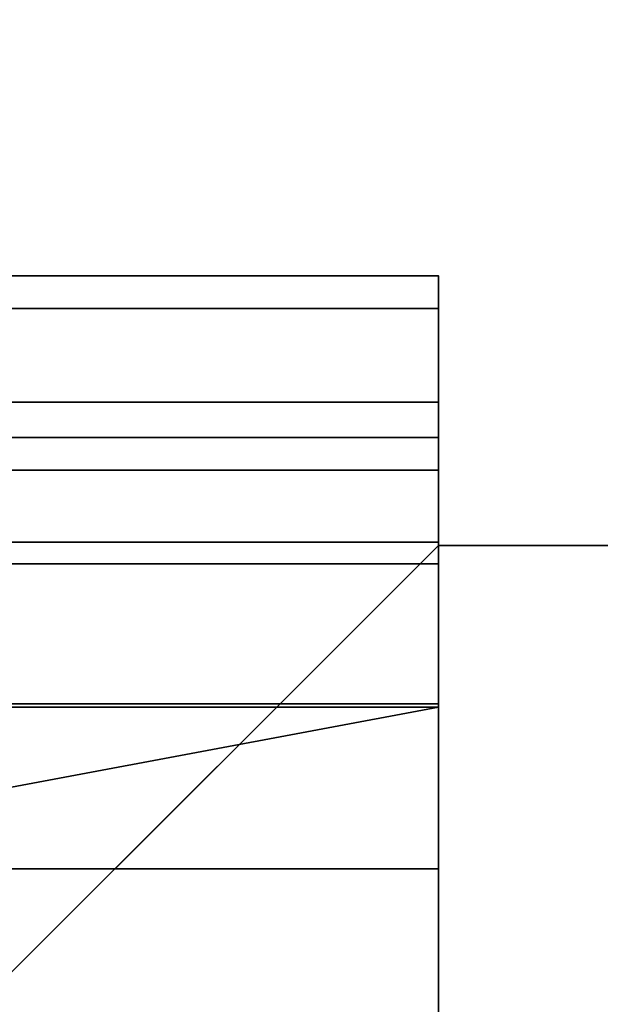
# Model space of a CAD drawing. Header units: millimetres. Extents: x -603 to 3703, y -115 to 249.
# Tile 37 of 256: x -412.94 to -410.25, y -18.63 to -14.06. Entities that reach past the tile are written whole.
import ezdxf

# ---------------------------------------------------------------- set-up
doc = ezdxf.new("R2010")
doc.units = ezdxf.units.MM
doc.layers.add('151', color=7, linetype='Continuous', true_color=0xffffff)

# ---------------------------------------------------------------- blocks, each defined once
blk = doc.blocks.new('UG_SURFACE_004')
at = {"layer": '151', "color": 252, "linetype": 'Continuous', "lineweight": 35}
for points in [[(-420, -25.5, 1121.0001), (-411, -16.5, 1121.0001), (-409, -16.5, 1121.0001), (-409, -25.5, 1121.0001)], [(-411, -16.5, 1145), (-420, -25.5, 1145), (-409, -25.5, 1145), (-409, -16.5, 1145)], [(-420, -25.5, 1145), (-411, -16.5, 1145), (-411, -16.5, 1121.0001), (-420, -25.5, 1121.0001)], [(-411, -16.5, 1121.0001), (-411, -16.5, 1145), (-409, -16.5, 1145), (-409, -16.5, 1121.0001)]]:
    blk.add_3dface(points, dxfattribs=at)
blk = doc.blocks.new('UG_SURFACE_012')
at = {"layer": '151', "color": 43, "linetype": 'Continuous', "lineweight": 35}
for points in [[(-420, -25.5, 1121.0001), (-411, -16.5, 1121.0001), (-409, -16.5, 1121.0001), (-409, -25.5, 1121.0001)], [(-411, -16.5, 1145), (-420, -25.5, 1145), (-409, -25.5, 1145), (-409, -16.5, 1145)], [(-420, -25.5, 1145), (-411, -16.5, 1145), (-411, -16.5, 1121.0001), (-420, -25.5, 1121.0001)], [(-411, -16.5, 1121.0001), (-411, -16.5, 1145), (-409, -16.5, 1145), (-409, -16.5, 1121.0001)]]:
    blk.add_3dface(points, dxfattribs=at)
blk = doc.blocks.new('UG_SURFACE_065')
at = {"layer": '151', "color": 6, "linetype": 'Continuous', "lineweight": 35}
for points in [[(-411, -15.25, 1027.2501), (-416, -15.25, 1027.2501), (-416, -15.25, 1073.2501), (-411, -15.25, 1073.2501)], [(-411, -15.4022, 1026.4846), (-416, -15.4022, 1026.4846), (-416, -15.25, 1027.2501), (-411, -15.25, 1027.2501)], [(-411, -15.25, 1073.2501), (-416, -15.25, 1073.2501), (-416, -15.4022, 1074.0154), (-411, -15.4022, 1074.0154)], [(-411, -28.25, 1073.2501), (-411, -15.25, 1073.2501), (-411, -17.25, 1075.25), (-411, -26.25, 1075.25)], [(-411, -15.25, 1073.2501), (-411, -15.4022, 1074.0154), (-411, -15.8358, 1074.6642), (-411, -16.4846, 1075.0978)], [(-411, -15.25, 1027.2501), (-411, -17.25, 1025.25), (-411, -16.4846, 1025.4022)], [(-411, -16.4846, 1075.0978), (-411, -17.25, 1075.25), (-411, -15.25, 1073.2501)], [(-411, -26.25, 1025.25), (-411, -17.25, 1025.25), (-411, -15.25, 1027.2501), (-411, -28.25, 1027.2501)], [(-411, -15.25, 1027.2501), (-411, -28.25, 1040.8161), (-411, -28.25, 1027.2501)], [(-411, -28.25, 1073.2501), (-411, -28.25, 1059.684), (-411, -15.25, 1073.2501)], [(-411, -28.25, 1059.684), (-411, -28.25, 1040.8161), (-411, -15.25, 1027.2501), (-411, -15.25, 1073.2501)], [(-411, -16.4846, 1025.4022), (-411, -15.8358, 1025.8358), (-411, -15.4022, 1026.4846), (-411, -15.25, 1027.2501)], [(-411, -15.8358, 1025.8358), (-416, -15.8358, 1025.8358), (-416, -15.4022, 1026.4846), (-411, -15.4022, 1026.4846)], [(-411, -15.4022, 1074.0154), (-416, -15.4022, 1074.0154), (-416, -15.8358, 1074.6642), (-411, -15.8358, 1074.6642)], [(-411, -16.4846, 1025.4022), (-416, -16.4846, 1025.4022), (-416, -15.8358, 1025.8358), (-411, -15.8358, 1025.8358)], [(-411, -15.8358, 1074.6642), (-416, -15.8358, 1074.6642), (-416, -16.4846, 1075.0978), (-411, -16.4846, 1075.0978)], [(-411, -16.1522, 1106.4847), (-416, -16.1522, 1106.4847), (-416, -16, 1107.25), (-411, -16, 1107.25)], [(-411, -16, 1107.25), (-416, -16, 1107.25), (-416, -16, 1153.25), (-411, -16, 1153.25)], [(-411, -16, 1153.25), (-416, -16, 1153.25), (-416, -16.1522, 1154.0154), (-411, -16.1522, 1154.0154)], [(-411, -16, 1107.25), (-411, -18, 1105.25), (-411, -17.2346, 1105.4022)], [(-411, -27, 1105.25), (-411, -18, 1105.25), (-411, -16, 1107.25), (-411, -29, 1107.25)], [(-411, -29, 1153.25), (-411, -16, 1153.25), (-411, -18, 1155.25), (-411, -27, 1155.25)], [(-411, -16, 1153.25), (-411, -16.1522, 1154.0154), (-411, -16.5858, 1154.6642), (-411, -17.2346, 1155.0977)], [(-411, -16, 1107.25), (-411, -29, 1120.816), (-411, -29, 1107.25)], [(-411, -17.2346, 1155.0977), (-411, -18, 1155.25), (-411, -16, 1153.25)], [(-411, -16, 1107.25), (-411, -16, 1153.25), (-411, -29, 1139.684), (-411, -29, 1120.816)], [(-411, -29, 1153.25), (-411, -29, 1139.684), (-411, -16, 1153.25)], [(-411, -17.2346, 1105.4022), (-411, -16.5858, 1105.8358), (-411, -16.1522, 1106.4847), (-411, -16, 1107.25)], [(-411, -16.5858, 1105.8358), (-416, -16.5858, 1105.8358), (-416, -16.1522, 1106.4847), (-411, -16.1522, 1106.4847)], [(-411, -16.1522, 1154.0154), (-416, -16.1522, 1154.0154), (-416, -16.5858, 1154.6642), (-411, -16.5858, 1154.6642)], [(-411, -17.25, 1025.25), (-416, -17.25, 1025.25), (-416, -16.4846, 1025.4022), (-411, -16.4846, 1025.4022)], [(-411, -16.4846, 1075.0978), (-416, -16.4846, 1075.0978), (-416, -17.25, 1075.25), (-411, -17.25, 1075.25)], [(-411, -17.2346, 1105.4022), (-416, -17.2346, 1105.4022), (-416, -16.5858, 1105.8358), (-411, -16.5858, 1105.8358)], [(-411, -16.5858, 1154.6642), (-416, -16.5858, 1154.6642), (-416, -17.2346, 1155.0977), (-411, -17.2346, 1155.0977)], [(-416, -17.2346, 1105.4022), (-411, -17.2346, 1105.4022), (-411, -18, 1105.25), (-415, -18, 1105.25)], [(-411, -17.2346, 1155.0977), (-416, -17.2346, 1155.0977), (-416, -18, 1155.25), (-411, -18, 1155.25)], [(-411, -17.25, 1075.25), (-416, -17.25, 1075.25), (-416, -18, 1075.25), (-415, -18, 1075.25)], [(-411, -26.25, 1025.25), (-416, -26.25, 1025.25), (-416, -17.25, 1025.25), (-411, -17.25, 1025.25)], [(-415, -18, 1075.25), (-415, -21, 1075.25), (-411, -26.25, 1075.25), (-411, -17.25, 1075.25)], [(-416, -27, 1155.25), (-411, -27, 1155.25), (-411, -18, 1155.25), (-416, -18, 1155.25)], [(-415, -21, 1105.25), (-415, -18, 1105.25), (-411, -18, 1105.25), (-411, -27, 1105.25)]]:
    blk.add_3dface(points, dxfattribs=at)
blk = doc.blocks.new('UG_SURFACE_074')
at = {"layer": '151', "color": 252, "linetype": 'Continuous', "lineweight": 35}
for points in [[(-414.5, -30.22, 2021.75), (414.5, -30.22, 2021.75), (414.5, 62.62, 2021.75), (-414.5, 62.62, 2021.75)], [(-413, -30.22, 2020.2501), (-413, 62.62, 2020.2501), (413, 62.62, 2020.2501), (413, -30.22, 2020.2501)], [(-468, -13.3, 2075.2499), (-468, -30.22, 2075.2499), (468, -30.22, 2075.2499), (468, -13.3, 2075.2499)], [(-466.5, -13.3, 2073.75), (466.5, -13.3, 2073.75), (466.5, -30.22, 2073.75), (-466.5, -30.22, 2073.75)]]:
    blk.add_3dface(points, dxfattribs=at)

msp = doc.modelspace()

# ---------------------------------------------------------------- linework, layer by layer
at = {"layer": '151', "color": 252, "linetype": 'Continuous', "lineweight": -3, "true_color": 0x939598}
for p, q in [((-411, -15.25, 1027.25), (-416, -15.25, 1027.25)), ((-416, -15.25, 1073.25), (-411, -15.25, 1073.25)), ((-411, -15.25, 1073.25), (-411, -15.25, 1027.25)), ((-411, -16, 1107.25), (-416, -16, 1107.25)), ((-416, -16, 1153.25), (-411, -16, 1153.25)), ((-411, -16, 1153.25), (-411, -16, 1107.25)), ((-411, -16.5, 1145), (-420, -25.5, 1145)), ((-420, -25.5, 1121), (-411, -16.5, 1121)), ((-420, -25.5, 1121), (-411, -16.5, 1121)), ((-411, -16.5, 1145), (-420, -25.5, 1145)), ((-411, -16.5, 1121), (-409, -16.5, 1121)), ((-411, -16.5, 1121), (-411, -16.5, 1145)), ((-411, -16.5, 1145), (-409, -16.5, 1145)), ((-411, -16.5, 1121), (-409, -16.5, 1121)), ((-411, -16.5, 1121), (-411, -16.5, 1145)), ((-411, -16.5, 1145), (-409, -16.5, 1145)), ((-411, -16.5, 1121), (-409, -16.5, 1121)), ((-411, -17.25, 1075.25), (-416, -17.25, 1075.25)), ((-416, -17.25, 1025.25), (-411, -17.25, 1025.25)), ((-411, -26.25, 1075.25), (-411, -17.25, 1075.25)), ((-411, -17.25, 1025.25), (-411, -26.25, 1025.25)), ((-411, -18, 1155.25), (-416, -18, 1155.25)), ((-415, -18, 1105.25), (-411, -18, 1105.25)), ((-411, -18, 1105.25), (-411, -27, 1105.25)), ((-411, -27, 1155.25), (-411, -18, 1155.25))]:
    msp.add_line(p, q, dxfattribs=at)
at = {"layer": '151', "color": 252, "linetype": 'Continuous', "lineweight": -3, "true_color": 0x939598, "extrusion": (1, 0, 0)}
for centre, start, end in [((-17.25, 1027.25, -411), 270, 0), ((-17.25, 1073.25, -411), 0, 90), ((-18, 1107.25, -411), 270, 0), ((-18, 1153.25, -411), 0, 90)]:
    msp.add_arc(centre, 2, start, end, dxfattribs=at)

# ---------------------------------------------------------------- block references
at = {"layer": '151', "color": 252, "linetype": 'Continuous', "lineweight": -3, "true_color": 0x939598}
for name in ['UG_SURFACE_074', 'UG_SURFACE_012', 'UG_SURFACE_004', 'UG_SURFACE_065']:
    msp.add_blockref(name, (0, 0), dxfattribs=at)

doc.saveas('drawing.dxf')
